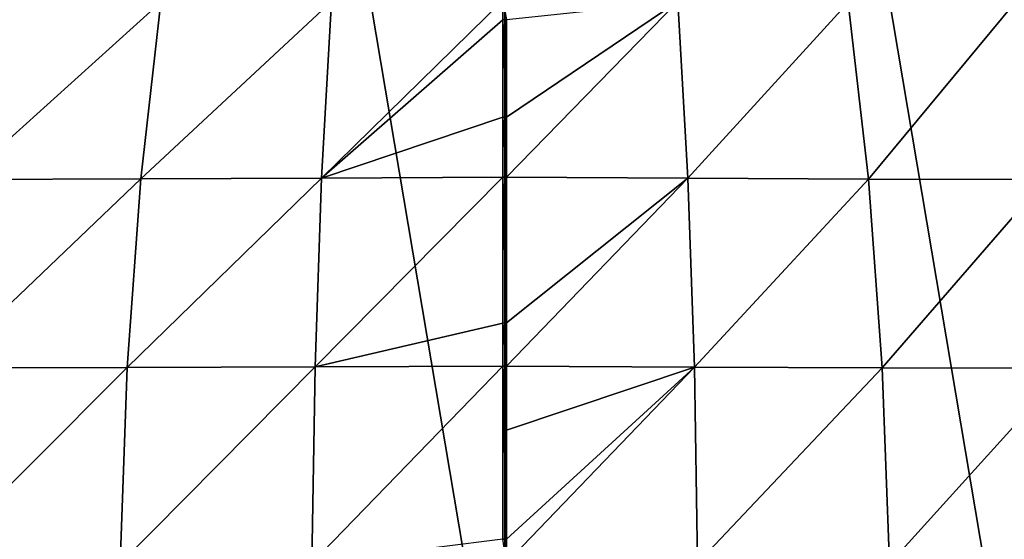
# Model space of a CAD drawing. Header units: metres. Extents: x -105 to 105, y -71 to 59.
# Tile 31 of 117: x -2.69 to 2.77, y -65 to -62.11. Entities that reach past the tile are written whole.
import ezdxf

# ---------------------------------------------------------------- set-up
doc = ezdxf.new("R2010")
doc.units = ezdxf.units.M
doc.layers.add('solid_WAMAS_150_SW0001', color=7, linetype='CONTINUOUS')

msp = doc.modelspace()

# ---------------------------------------------------------------- linework, layer by layer
at = {"layer": 'solid_WAMAS_150_SW0001'}
for points in [[(-2.882664, -49.349998, 16.568638), (-2.881144, -66.428413, 16.56883), (0, -66.428406, 16.75)], [(0, -49.349998, 16.75), (-2.882664, -49.349998, 16.568638), (0, -66.428406, 16.75)], [(0, -49.349998, 16.75), (0, -66.428406, 16.75), (2.881112, -66.428406, 16.568834)], [(2.882664, -49.349998, 16.568638), (0, -49.349998, 16.75), (2.881112, -66.428406, 16.568834)], [(-3.000978, -62.999813, -90.531517), (-2.830635, -62.0205, -90.046852), (-1.907766, -62.016937, -90.327057)], [(-2.01937, -62.996792, -90.829796), (-3.000978, -62.999813, -90.531517), (-1.907766, -62.016937, -90.327057)], [(-2.01937, -62.996792, -90.829796), (-1.907766, -62.016937, -90.327057), (-0.962272, -62.01173, -90.49247)], [(-1.01681, -62.992016, -91.006325), (-2.01937, -62.996792, -90.829796), (-0.962272, -62.01173, -90.49247)], [(-1.01681, -62.992016, -91.006325), (-0.01016, -62.007328, -90.545403), (-0.01016, -62.113743, -90.610367)], [(-1.01681, -62.992016, -91.006325), (-0.962272, -62.01173, -90.49247), (-0.01016, -62.007328, -90.545403)], [(0.01016, -62.113232, -90.610062), (-0.01016, -62.113743, -90.610367), (-0.01016, -62.007328, -90.545403)], [(0.960603, -62.011917, -90.493187), (0.01016, -62.987392, -91.06382), (0.01016, -62.654526, -90.907036)], [(0.960603, -62.011917, -90.493187), (1.015537, -62.992161, -91.006836), (0.01016, -62.987392, -91.06382)], [(0.960603, -62.011917, -90.493187), (0.01016, -62.654526, -90.907036), (0.01016, -62.113232, -90.610062)], [(0.960603, -62.011917, -90.493187), (1.906112, -62.017483, -90.32859), (1.015537, -62.992161, -91.006836)], [(1.906112, -62.017483, -90.32859), (2.018071, -62.997227, -90.830841), (1.015537, -62.992161, -91.006836)], [(1.906112, -62.017483, -90.32859), (2.829677, -62.021019, -90.047997), (2.018071, -62.997227, -90.830841)], [(2.829677, -62.021019, -90.047997), (3.00023, -63.000244, -90.532265), (2.018071, -62.997227, -90.830841)], [(-1.01681, -62.992016, -91.006325), (-0.01016, -62.113743, -90.610367), (-0.01016, -62.655037, -90.907288)], [(0.01016, -62.113232, -90.610062), (0.01016, -62.654526, -90.907036), (-0.01016, -62.113743, -90.610367)], [(0.01016, -62.654526, -90.907036), (-0.01016, -62.655037, -90.907288), (-0.01016, -62.113743, -90.610367)], [(-1.01681, -62.992016, -91.006325), (-0.01016, -62.655037, -90.907288), (-0.01016, -62.987415, -91.063835)], [(0.01016, -62.654526, -90.907036), (0.01016, -62.987392, -91.06382), (-0.01016, -62.655037, -90.907288)], [(0.01016, -62.987392, -91.06382), (-0.01016, -62.987415, -91.063835), (-0.01016, -62.655037, -90.907288)], [(-3.118652, -64.045662, -90.888824), (-3.000978, -62.999813, -90.531517), (-2.01937, -62.996792, -90.829796)], [(-2.095004, -64.043724, -91.1996), (-3.118652, -64.045662, -90.888824), (-2.01937, -62.996792, -90.829796)], [(-2.095004, -64.043724, -91.1996), (-2.01937, -62.996792, -90.829796), (-1.01681, -62.992016, -91.006325)], [(-1.05294, -64.04007, -91.383713), (-2.095004, -64.043724, -91.1996), (-1.01681, -62.992016, -91.006325)], [(-1.05294, -64.04007, -91.383713), (-0.01016, -62.987415, -91.063835), (-0.01016, -63.796185, -91.371117)], [(-1.05294, -64.04007, -91.383713), (-1.01681, -62.992016, -91.006325), (-0.01016, -62.987415, -91.063835)], [(0.01016, -62.987392, -91.06382), (0.01016, -63.795879, -91.371017), (-0.01016, -62.987415, -91.063835)], [(0.01016, -63.795879, -91.371017), (-0.01016, -63.796185, -91.371117), (-0.01016, -62.987415, -91.063835)], [(1.015537, -62.992161, -91.006836), (0.01016, -63.795879, -91.371017), (0.01016, -62.987392, -91.06382)], [(1.015537, -62.992161, -91.006836), (0.01016, -64.03553, -91.44342), (0.01016, -63.795879, -91.371017)], [(1.015537, -62.992161, -91.006836), (1.052086, -64.040184, -91.384026), (0.01016, -64.03553, -91.44342)], [(1.015537, -62.992161, -91.006836), (2.018071, -62.997227, -90.830841), (1.052086, -64.040184, -91.384026)], [(2.018071, -62.997227, -90.830841), (2.094111, -64.044037, -91.200226), (1.052086, -64.040184, -91.384026)], [(2.018071, -62.997227, -90.830841), (3.00023, -63.000244, -90.532265), (2.094111, -64.044037, -91.200226)], [(3.00023, -63.000244, -90.532265), (3.118147, -64.045982, -90.889244), (2.094111, -64.044037, -91.200226)], [(-1.05294, -64.04007, -91.383713), (-0.01016, -63.796185, -91.371117), (-0.01016, -64.035355, -91.443367)], [(0.01016, -63.795879, -91.371017), (0.01016, -64.03553, -91.44342), (-0.01016, -63.796185, -91.371117)], [(0.01016, -64.03553, -91.44342), (-0.01016, -64.035355, -91.443367), (-0.01016, -63.796185, -91.371117)], [(-2.134981, -65.131386, -91.424057), (-2.095004, -64.043724, -91.1996), (-1.05294, -64.04007, -91.383713)], [(-1.070941, -65.129143, -91.612099), (-2.134981, -65.131386, -91.424057), (-1.05294, -64.04007, -91.383713)], [(-1.070941, -65.129143, -91.612099), (-0.01016, -64.035355, -91.443367), (-0.01016, -64.996071, -91.654419)], [(-1.070941, -65.129143, -91.612099), (-1.05294, -64.04007, -91.383713), (-0.01016, -64.035355, -91.443367)], [(0.01016, -64.995888, -91.654396), (-0.01016, -64.996071, -91.654419), (-0.01016, -64.035355, -91.443367)], [(0.01016, -64.390099, -91.535782), (0.01016, -64.995888, -91.654396), (-0.01016, -64.035355, -91.443367)], [(0.01016, -64.03553, -91.44342), (0.01016, -64.390099, -91.535782), (-0.01016, -64.035355, -91.443367)], [(1.052086, -64.040184, -91.384026), (0.01016, -64.390099, -91.535782), (0.01016, -64.03553, -91.44342)], [(1.052086, -64.040184, -91.384026), (0.01016, -65.125977, -91.673592), (0.01016, -64.995888, -91.654396)], [(1.052086, -64.040184, -91.384026), (1.070529, -65.129204, -91.612244), (0.01016, -65.125977, -91.673592)], [(1.052086, -64.040184, -91.384026), (0.01016, -64.995888, -91.654396), (0.01016, -64.390099, -91.535782)], [(1.052086, -64.040184, -91.384026), (2.094111, -64.044037, -91.200226), (1.070529, -65.129204, -91.612244)], [(-3.183692, -65.132347, -91.106483), (-3.118652, -64.045662, -90.888824), (-2.095004, -64.043724, -91.1996)], [(-2.134981, -65.131386, -91.424057), (-3.183692, -65.132347, -91.106483), (-2.095004, -64.043724, -91.1996)], [(2.094111, -64.044037, -91.200226), (2.134551, -65.131554, -91.424316), (1.070529, -65.129204, -91.612244)], [(2.094111, -64.044037, -91.200226), (3.118147, -64.045982, -90.889244), (2.134551, -65.131554, -91.424316)], [(3.118147, -64.045982, -90.889244), (3.183467, -65.132538, -91.106628), (2.134551, -65.131554, -91.424316)], [(0.01016, -64.995888, -91.654396), (0.01016, -65.125977, -91.673592), (-0.01016, -64.996071, -91.654419)]]:
    msp.add_3dface(points, dxfattribs=at)

doc.saveas('drawing.dxf')
